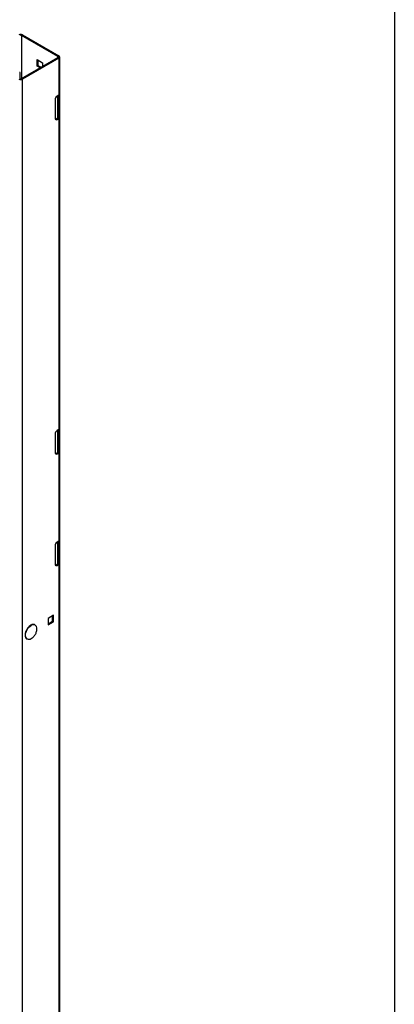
# Model space of a CAD drawing. Header units: inches. Extents: x 0.2 to 10.8, y 0.2 to 8.2.
# Tile 50 of 55: x 10.063 to 10.75, y 5.539 to 7.342. Entities that reach past the tile are written whole.
import ezdxf

# ---------------------------------------------------------------- set-up
doc = ezdxf.new("R2010")
doc.units = ezdxf.units.IN
doc.header["$MEASUREMENT"] = 0
doc.layers.add('TEXT', color=140, linetype='Continuous', lineweight=25)

msp = doc.modelspace()

# ---------------------------------------------------------------- linework, layer by layer
for p, q in [((10.13318, 7.27527), (10.06659, 7.31371)), ((10.06659, 7.31371), (10.06659, 7.23472)), ((10.0683, 7.3147), (10.13489, 7.27626)), ((10.06659, 7.23472), (10.13318, 7.27316)), ((10.13489, 7.27218), (10.0683, 7.23374)), ((10.09482, 7.26924), (10.10495, 7.26339)), ((10.09482, 7.25754), (10.09482, 7.26924)), ((10.09653, 7.26825), (10.09653, 7.25853)), ((10.13318, 7.27316), (10.13318, 7.27527)), ((10.13489, 7.27218), (10.13489, 7.20413)), ((10.13635, 4.03782), (10.13635, 7.27422)), ((10.09653, 7.25853), (10.09482, 7.25754)), ((10.10047, 7.25428), (10.09482, 7.25754)), ((10.09653, 7.25853), (10.10218, 7.25527)), ((10.10495, 7.26339), (10.10495, 7.25687)), ((10.06363, 7.23444), (10.06363, 7.24595)), ((10.0683, 3.99734), (10.0683, 7.23374)), ((10.12782, 7.19563), (10.12782, 7.16194)), ((10.13489, 7.20413), (10.13165, 7.20226)), ((10.13318, 7.16259), (10.13318, 7.20314)), ((10.13367, 7.20343), (10.13367, 7.16299)), ((10.13543, 7.2045), (10.13543, 7.16197)), ((10.12994, 7.16072), (10.13318, 7.16259)), ((10.12994, 7.16072), (10.13165, 7.15973)), ((10.13165, 7.15973), (10.13489, 7.1616)), ((10.13543, 7.16197), (10.13367, 7.16299)), ((10.13489, 7.1616), (10.13489, 6.59173)), ((10.12782, 6.58322), (10.12782, 6.54954)), ((10.13489, 6.59173), (10.13165, 6.58985)), ((10.13318, 6.55018), (10.13318, 6.59074)), ((10.13367, 6.59102), (10.13367, 6.55058)), ((10.13543, 6.59209), (10.13543, 6.54957)), ((10.12994, 6.54831), (10.13318, 6.55018)), ((10.13165, 6.54733), (10.12994, 6.54831)), ((10.13165, 6.54733), (10.13489, 6.5492)), ((10.13543, 6.54957), (10.13367, 6.55058)), ((10.13489, 6.5492), (10.13489, 6.38759)), ((10.13489, 6.38759), (10.13165, 6.38572)), ((10.13318, 6.34605), (10.13318, 6.3866)), ((10.13367, 6.38689), (10.13367, 6.34645)), ((10.13543, 6.38796), (10.13543, 6.34543)), ((10.12782, 6.37909), (10.12782, 6.3454)), ((10.12994, 6.34418), (10.13318, 6.34605)), ((10.13165, 6.34319), (10.12994, 6.34418)), ((10.13165, 6.34319), (10.13489, 6.34506)), ((10.13543, 6.34543), (10.13367, 6.34645)), ((10.13489, 6.34506), (10.13489, 5.36691)), ((10.12507, 6.25168), (10.11495, 6.24584)), ((10.11495, 6.24584), (10.11495, 6.23414)), ((10.11495, 6.23611), (10.12337, 6.24097)), ((10.11495, 6.23414), (10.12507, 6.23999)), ((10.12337, 6.24097), (10.12337, 6.2507)), ((10.12507, 6.23999), (10.12337, 6.24097)), ((10.12507, 6.23999), (10.12507, 6.25168))]:
    msp.add_line(p, q)
at = {"flags": 128}
msp.add_lwpolyline([(10.07651, 6.20846), (10.07581, 6.20899), (10.0747, 6.21042), (10.07396, 6.21228), (10.07364, 6.21451), (10.07375, 6.21701), (10.07428, 6.21967), (10.07521, 6.2224), (10.0765, 6.22508), (10.07811, 6.22759), (10.07995, 6.22984), (10.08197, 6.23173), (10.08407, 6.23319)], dxfattribs=at)
for centre, radius, start, end in [((10.06477, 7.30787), 0.00769, 62.60967, 117.39033), ((10.06477, 7.31019), 0.00397, 62.60967, 117.39033), ((10.13278, 7.27422), 0.00113, 290.78342, 69.21658), ((10.13411, 7.27422), 0.00218, 290.78342, 69.21658), ((10.06477, 7.24056), 0.00769, 242.60967, 297.39033), ((10.06443, 7.24302), 0.00303, 105.41444, 119.4817), ((10.06477, 7.23825), 0.00397, 242.60967, 297.39033), ((10.13613, 7.19525), 0.00832, 122.60548, 177.39452), ((10.13283, 7.20772), 0.00413, 299.80108, 308.86945), ((10.13015, 7.16157), 0.00237, 170.78596, 309.20329), ((10.12813, 7.16357), 0.00337, 271.51091, 302.33246), ((10.13227, 7.16422), 0.00187, 299.15982, 318.62159), ((10.13283, 7.16519), 0.00413, 299.80108, 308.86945), ((10.13613, 6.58284), 0.00832, 122.60548, 177.39452), ((10.13283, 6.59531), 0.00413, 299.80108, 308.86945), ((10.13015, 6.54916), 0.00237, 170.78596, 309.20329), ((10.12813, 6.55116), 0.00337, 271.51091, 302.33246), ((10.13227, 6.55182), 0.00187, 299.15982, 318.62159), ((10.13283, 6.55279), 0.00413, 299.80108, 308.86945), ((10.13613, 6.37871), 0.00832, 122.60548, 177.39452), ((10.13283, 6.39118), 0.00413, 299.80108, 308.86945), ((10.13015, 6.34502), 0.00237, 170.78596, 309.20329), ((10.12813, 6.34703), 0.00337, 271.51091, 302.33246), ((10.13227, 6.34768), 0.00187, 299.15982, 318.62159), ((10.13283, 6.34865), 0.00413, 299.80108, 308.86945), ((10.0884, 6.22718), 0.00741, 66.04737, 125.74752), ((10.08713, 6.22788), 0.00742, 353.44942, 54.88678), ((10.07979, 6.215), 0.00732, 243.39002, 307.22585)]:
    msp.add_arc(centre, radius, start, end)
for points, knots in [([(10.07594, 6.22583), (10.07549, 6.225), (10.07486, 6.22383), (10.07415, 6.22205), (10.07364, 6.22054), (10.0732, 6.21878), (10.07293, 6.217), (10.07286, 6.21523), (10.073, 6.21355), (10.07338, 6.21198), (10.074, 6.21057), (10.07487, 6.20934), (10.07566, 6.20877), (10.07606, 6.20848)], [0, 0, 0, 0, 0.123575, 0.1732757, 0.2549855, 0.3384306, 0.4266088, 0.5172255, 0.6096389, 0.7036287, 0.7995375, 0.898557, 1, 1, 1, 1]), ([(10.08327, 6.23356), (10.08317, 6.2335), (10.08251, 6.23317), (10.08129, 6.23224), (10.0798, 6.23092), (10.07854, 6.22955), (10.07725, 6.22794), (10.07646, 6.22666), (10.07594, 6.22583)], [0, 0, 0, 0, 0.0388427, 0.2372965, 0.4493152, 0.6063379, 0.7453408, 1, 1, 1, 1]), ([(10.0909, 6.23443), (10.09052, 6.23461), (10.08967, 6.23502), (10.08813, 6.23515), (10.08641, 6.23493), (10.08478, 6.2344), (10.08373, 6.23382), (10.08327, 6.23356)], [0, 0, 0, 0, 0.1726852, 0.3954465, 0.615352, 0.8302513, 1, 1, 1, 1]), ([(10.08422, 6.20923), (10.0846, 6.20944), (10.08582, 6.21013), (10.08769, 6.21167), (10.0898, 6.21385), (10.09159, 6.2164), (10.09303, 6.21925), (10.094, 6.22232), (10.09448, 6.22495), (10.09445, 6.22653), (10.09444, 6.22703)], [0, 0, 0, 0, 0.0599941, 0.1956075, 0.3367103, 0.4817148, 0.6294917, 0.779291, 0.9306537, 1, 1, 1, 1])]:
    msp.add_open_spline(points, degree=3, knots=knots)
at = {"layer": 'TEXT'}
msp.add_line((10.75, 8.25), (10.75, 0.25), dxfattribs=at)

doc.saveas('drawing.dxf')
